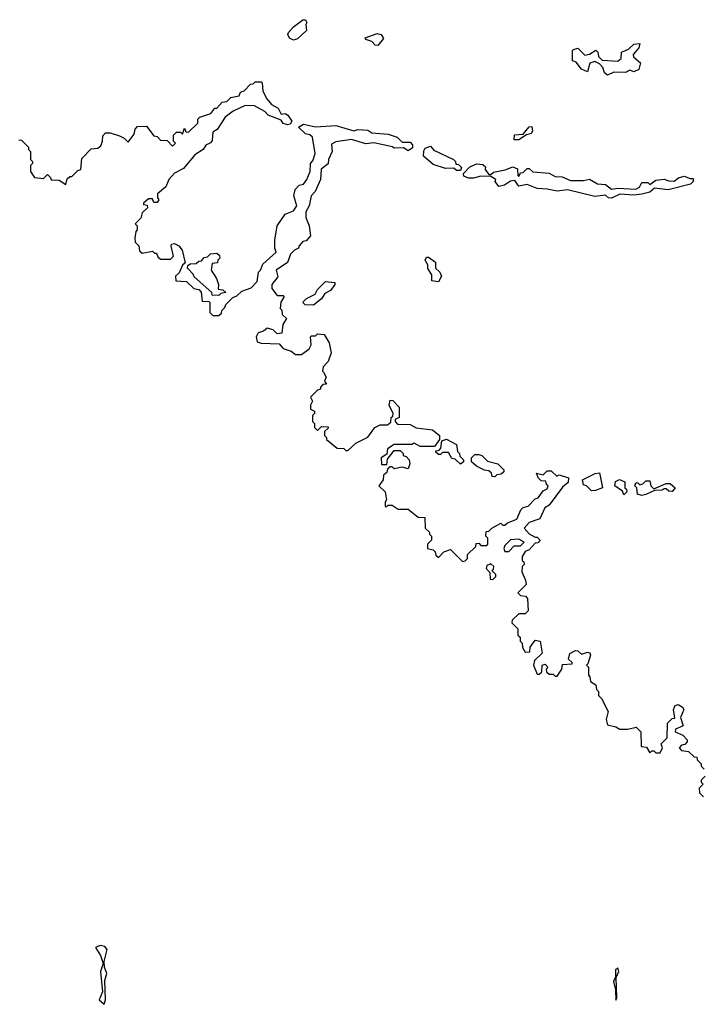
# Model space of a CAD drawing. Extents: x 2737564 to 2859580, y 876530 to 1012372.
# Tile 74 of 110: x 2746346 to 2749740, y 977632 to 982518. Entities that reach past the tile are written whole.
import ezdxf

# ---------------------------------------------------------------- set-up
doc = ezdxf.new("R2010")
doc.units = 0

msp = doc.modelspace()

# ---------------------------------------------------------------- linework, layer by layer
at = {"layer": '0CON05XD'}
for points in [[(2747705, 982417.5), (2747686.4, 982426.4), (2747676.7, 982445), (2747680, 982455), (2747705, 982482.5), (2747751.7, 982518.3), (2747765, 982517.5), (2747772.5, 982505), (2747767.5, 982495), (2747770, 982465), (2747725, 982423.3), (2747705, 982417.5)], [(2748125, 982390), (2748111.7, 982391.7), (2748095, 982410), (2748065, 982420), (2748061.7, 982428.3), (2748120.7, 982449.3), (2748140, 982445), (2748152.5, 982425), (2748125, 982390)], [(2749265, 982243.3), (2749250, 982255), (2749240.7, 982280.7), (2749225, 982300), (2749201.7, 982311.7), (2749177, 982303), (2749165, 982260), (2749135, 982272.5), (2749108.3, 982308.3), (2749090, 982315), (2749090, 982365), (2749095, 982370), (2749117, 982377), (2749152.5, 982342.5), (2749175, 982347.5), (2749207, 982367), (2749217, 982357), (2749220, 982335), (2749238.3, 982318.3), (2749315, 982313.3), (2749332.5, 982325), (2749333.6, 982356.4), (2749368.3, 982371.7), (2749395, 982396.7), (2749425, 982400), (2749420.7, 982379.3), (2749392.5, 982345), (2749393.6, 982333.6), (2749427.5, 982305), (2749419.3, 982270.7), (2749395, 982260), (2749375, 982267.5), (2749353, 982257), (2749295, 982257.5), (2749265, 982243.3)], [(2746341.7, 981921.7), (2746355, 981920), (2746390, 981885), (2746390, 981875), (2746400, 981865), (2746400, 981825), (2746410, 981815), (2746410, 981805), (2746400, 981795), (2746400, 981765), (2746420, 981735), (2746465, 981730), (2746485, 981750), (2746500, 981735), (2746503, 981723), (2746541.7, 981721.7), (2746575, 981700), (2746581.7, 981728.3), (2746595, 981740), (2746605, 981740), (2746635, 981770), (2746650, 981775), (2746655, 981830), (2746701.7, 981878.3), (2746735, 981880), (2746748.3, 981891.7), (2746757.5, 981915), (2746758.3, 981941.7), (2746773, 981957), (2746795, 981957.5), (2746841.7, 981941.7), (2746865, 981930), (2746885, 981910), (2746915, 981950), (2746920, 981975), (2746931.7, 981988.3), (2746975, 981990), (2747011.7, 981941.7), (2747028.3, 981938.3), (2747045, 981920), (2747078.3, 981918.3), (2747105, 981890), (2747120, 981905), (2747110, 981915), (2747110, 981945), (2747125, 981960), (2747145, 981960), (2747155, 981950), (2747165, 981980), (2747171.7, 981961.7), (2747185, 981960), (2747230, 982005), (2747230, 982025), (2747240, 982035), (2747295, 982052.5), (2747315, 982080), (2747325, 982080), (2747351.7, 982108.3), (2747375, 982112.5), (2747395, 982132.5), (2747435, 982140), (2747441.7, 982158.3), (2747460, 982165), (2747491.7, 982198.3), (2747505, 982200), (2747515, 982210), (2747545, 982210), (2747550, 982205), (2747553, 982163), (2747572.5, 982125), (2747597, 982097), (2747629.3, 982079.3), (2747645, 982050), (2747665, 982052.5), (2747677.5, 982045), (2747697.5, 982015), (2747689.3, 982000.7), (2747675, 981996.7), (2747653.9, 982003.9), (2747645, 982020), (2747580, 982045), (2747563, 982063), (2747511.7, 982091.7), (2747465, 982092.5), (2747406.4, 982063.6), (2747366.1, 982033.9), (2747326.4, 981973.6), (2747305, 981960), (2747301.7, 981918.3), (2747293, 981907), (2747270, 981895), (2747256.4, 981873.6), (2747215, 981847.5), (2747159.3, 981780.7), (2747115, 981757.5), (2747086.7, 981725), (2747071.7, 981688.3), (2747030, 981655)], [(2747030, 981655), (2747030, 981635), (2747037.5, 981625), (2747028.3, 981611.7), (2747011.7, 981611.7), (2747005, 981630), (2746985, 981630), (2746961.7, 981608.3), (2746961.7, 981601.7), (2746978.3, 981598.3), (2746980, 981585), (2746955, 981560), (2746947, 981533), (2746920, 981505), (2746930, 981495), (2746930, 981475), (2746923, 981467), (2746917.5, 981435), (2746920, 981415), (2746937, 981397), (2746941.7, 981371.7), (2746955, 981360), (2747005, 981370), (2747015, 981360), (2747025, 981360), (2747031.7, 981341.7), (2747045, 981330), (2747095, 981330), (2747110, 981345), (2747097.5, 981395), (2747100, 981405), (2747115, 981407.5), (2747136.4, 981396.4), (2747152.5, 981375), (2747167.5, 981312.5), (2747155, 981300), (2747138.3, 981261.7), (2747120, 981245), (2747121.7, 981221.7), (2747175, 981220), (2747210, 981185), (2747235, 981180), (2747247, 981167), (2747251.7, 981121.7), (2747285, 981120), (2747290, 981115), (2747290, 981065), (2747305, 981050), (2747335, 981050), (2747348.3, 981061.7), (2747350, 981075), (2747365, 981090), (2747370, 981105), (2747405, 981140), (2747425, 981147.5), (2747449.3, 981170.7), (2747495, 981187.5), (2747525, 981220), (2747532.5, 981265), (2747542.5, 981275), (2747552.5, 981305), (2747620, 981365), (2747612.5, 981385), (2747612.5, 981425), (2747623.9, 981496.1), (2747665, 981552.5), (2747705, 981570), (2747722.5, 981595), (2747707.5, 981645), (2747713.6, 981676.4), (2747733, 981697), (2747755, 981702.5), (2747772.5, 981725), (2747787.5, 981765), (2747790, 981805), (2747801.7, 981818.3), (2747812.5, 981855), (2747800, 981935), (2747786.7, 981946.7), (2747765, 981952.5), (2747730, 981985), (2747755, 982000), (2747815, 981986.7), (2747915, 981993.3), (2748005, 981966.7), (2748025, 981973.3), (2748075, 981970), (2748095, 981957.5), (2748175, 981950), (2748220, 981935), (2748245, 981910), (2748285, 981910), (2748297, 981897), (2748297, 981883), (2748275, 981867.5), (2748251.7, 981881.7), (2748205, 981880), (2748197, 981887), (2748105, 981906.7), (2748065, 981902.5), (2747993, 981923), (2747915, 981912.5), (2747895, 981900), (2747897.5, 981865), (2747880, 981825), (2747877, 981803), (2747843.3, 981776.7), (2747840, 981725), (2747813.3, 981665), (2747793.3, 981645), (2747782.5, 981595), (2747767.5, 981565), (2747767, 981537), (2747782.5, 981495), (2747790, 981445), (2747768.3, 981421.7), (2747751.7, 981418.3), (2747733, 981397), (2747730, 981385), (2747710, 981375), (2747690, 981355), (2747676.4, 981313.6), (2747620, 981275), (2747627, 981243), (2747597.5, 981205), (2747597.5, 981185), (2747625, 981150), (2747655, 981150), (2747660, 981145), (2747643, 981117), (2747640, 981085), (2747647, 981077), (2747650, 981055), (2747670, 981035), (2747652.5, 981005), (2747647, 980963), (2747625, 980960), (2747605, 980980), (2747575, 980987.5), (2747557, 980973), (2747530, 980965), (2747520, 980945), (2747525, 980920), (2747545, 980912.5), (2747635, 980910), (2747655, 980887.5), (2747693.6, 980873.6), (2747715, 980857.5), (2747745, 980857.5), (2747782.5, 980885), (2747792.5, 980905), (2747790, 980945), (2747795, 980950), (2747815, 980950), (2747825, 980960), (2747857, 980957), (2747882.5, 980915), (2747892.5, 980865), (2747877, 980823), (2747852.5, 980795), (2747850, 980775), (2747855, 980770), (2747867.5, 980745), (2747860, 980725), (2747870, 980710), (2747851.7, 980708.3), (2747840, 980695), (2747840, 980685), (2747825, 980680), (2747790, 980645), (2747800, 980625), (2747790, 980605), (2747790, 980585), (2747810, 980575), (2747810, 980565), (2747800, 980555), (2747800, 980525), (2747810, 980515), (2747810, 980495), (2747825, 980480), (2747845, 980500), (2747878.3, 980498.3), (2747878.3, 980491.7), (2747860, 980475), (2747860, 980455), (2747870, 980445), (2747870, 980435), (2747921.7, 980391.7), (2747955, 980390), (2747965, 980380), (2747975, 980380), (2748015, 980417.5), (2748075, 980447.5), (2748110, 980495), (2748135, 980507.5), (2748171.7, 980508.3), (2748188.3, 980521.7), (2748190, 980545), (2748198.3, 980551.7), (2748200, 980565), (2748180, 980605), (2748185, 980630), (2748198.3, 980628.3), (2748230, 980595), (2748230, 980545), (2748210, 980535), (2748210, 980525), (2748221.7, 980511.7), (2748285, 980510), (2748315, 980492.5), (2748395, 980482.5), (2748430, 980455), (2748430, 980435), (2748405, 980400), (2748335, 980400), (2748305, 980417.5), (2748295, 980410), (2748205, 980410), (2748171.7, 980388.3), (2748168.3, 980361.7), (2748140, 980345), (2748141.7, 980311.7), (2748168.3, 980311.7), (2748171.7, 980338.3), (2748205, 980380), (2748235, 980380), (2748250, 980365), (2748250, 980355), (2748265, 980350), (2748280, 980335), (2748282.5, 980315), (2748275, 980290), (2748245, 980297.5), (2748205, 980290), (2748195, 980300), (2748185, 980300), (2748171.7, 980288.3), (2748168.3, 980271.7), (2748151.7, 980258.3), (2748150, 980235), (2748130, 980205), (2748160, 980175), (2748167.5, 980135), (2748160, 980125), (2748160, 980105), (2748165, 980100), (2748175, 980110), (2748195, 980110), (2748225, 980090), (2748275, 980090), (2748325, 980050), (2748358.3, 980048.3), (2748360, 979995), (2748380, 979975), (2748380, 979965), (2748390, 979955), (2748390, 979935), (2748370, 979915), (2748370, 979895), (2748398.3, 979888.3), (2748408.3, 979878.3), (2748411.7, 979861.7), (2748425, 979850), (2748451.7, 979878.3), (2748485, 979890), (2748545, 979830), (2748557, 979833), (2748570, 979845), (2748570, 979865), (2748610, 979905), (2748611.7, 979918.3), (2748625, 979920), (2748635, 979910), (2748665, 979910), (2748670, 979915), (2748670, 979945), (2748660, 979955), (2748661.7, 979978.3), (2748675, 979980), (2748690, 979995), (2748735, 980020), (2748745, 980010), (2748755, 980010), (2748768.3, 980021.7), (2748815, 980040), (2748833.6, 980086.4), (2748845, 980097.5), (2748870, 980105), (2748905, 980140), (2748920, 980145), (2748945, 980180), (2748965, 980190), (2748970, 980205), (2748961.7, 980211.7), (2748958.3, 980228.3), (2748935, 980230), (2748920, 980245), (2748911.7, 980268.3), (2748945, 980260), (2748965, 980280), (2748985, 980280), (2749012.5, 980252.5), (2749025, 980260), (2749070, 980245), (2749068.3, 980221.7), (2749040.7, 980199.3), (2748975, 980110), (2748953.6, 980096.4), (2748928.3, 980041.7), (2748875, 980022.5), (2748850, 979995), (2748875, 979967.5), (2748905, 979950), (2748915, 979950), (2748930, 979935), (2748918.3, 979921.7), (2748905, 979920), (2748875, 979887.5), (2748855, 979880), (2748840, 979855), (2748840, 979835), (2748848.3, 979828.3), (2748850, 979815), (2748840, 979805), (2748838.3, 979778.3), (2748857, 979737), (2748860, 979715), (2748820, 979675), (2748831.7, 979661.7), (2748857, 979657), (2748867, 979647), (2748870, 979585), (2748855, 979570), (2748825, 979570), (2748791.7, 979538.3), (2748790, 979525), (2748820, 979495), (2748820, 979465), (2748830, 979455), (2748830, 979435), (2748840, 979425), (2748843, 979403), (2748855, 979380), (2748878.3, 979381.7), (2748880, 979405), (2748905, 979440), (2748930, 979435), (2748940, 979375), (2748901.7, 979338.3), (2748897.5, 979315), (2748915, 979270), (2748925, 979270), (2748938.3, 979281.7), (2748940, 979315), (2748955, 979320), (2748967.5, 979305), (2748960, 979295), (2748961.7, 979281.7), (2748975, 979270), (2748995, 979270), (2749005, 979260), (2749015, 979260), (2749037.5, 979295), (2749041.7, 979318.3), (2749088.3, 979321.7), (2749088.3, 979328.3), (2749070, 979345), (2749077, 979373), (2749105, 979387.5), (2749117, 979387), (2749135, 979370), (2749165, 979380), (2749176.4, 979376.4), (2749180, 979365), (2749167.5, 979322.5), (2749160, 979315), (2749170, 979305), (2749170, 979265), (2749177, 979257), (2749180, 979235), (2749207, 979217), (2749210, 979195), (2749220, 979185), (2749220, 979165), (2749235, 979150), (2749267.5, 979085), (2749257.5, 979045), (2749265, 979020), (2749305, 979010), (2749325, 978997.5), (2749365, 978997.5), (2749407, 979007), (2749430, 978985), (2749431.7, 978911.7), (2749458.3, 978908.3), (2749475, 978880), (2749485, 978890), (2749495, 978890), (2749505, 978880), (2749525, 978880), (2749537.5, 978905), (2749530, 978925), (2749560, 978955), (2749563, 979027), (2749585, 979050), (2749598.3, 979051.7), (2749592.5, 979095), (2749600, 979115), (2749615, 979120), (2749636.4, 979106.4), (2749642.5, 979095), (2749627.5, 979055), (2749640, 979015), (2749601.7, 978998.3), (2749600, 978985), (2749638.3, 978968.3), (2749660, 978945), (2749660, 978935), (2749648.3, 978921.7), (2749631.7, 978918.3), (2749620, 978905), (2749631.7, 978891.7), (2749667, 978887), (2749695, 978860), (2749708.3, 978858.3), (2749710, 978845), (2749730, 978825), (2749730, 978815), (2749745, 978800)], [(2748801.7, 981921.7), (2748803.3, 981946.7), (2748845, 981950), (2748875, 981987.5), (2748888.3, 981988.3), (2748892.5, 981965), (2748885.9, 981954.1), (2748862.5, 981947.5), (2748825, 981922.5), (2748801.7, 981921.7)], [(2748535, 981770), (2748515, 981770), (2748501.7, 981781.7), (2748460.7, 981780.7), (2748399.3, 981799.3), (2748351.7, 981841.7), (2748352.5, 981867.5), (2748360, 981880), (2748385, 981890), (2748401.7, 981871.7), (2748500, 981825), (2748510, 981815), (2748511.7, 981801.7), (2748525, 981800), (2748540, 981785), (2748535, 981770)], [(2749285, 981633.3), (2749270, 981635), (2749255, 981647.5), (2749201.7, 981641.7), (2749065, 981673.3), (2749015, 981666.7), (2748965, 981677.5), (2748915, 981680), (2748865, 981700), (2748825, 981692.5), (2748805, 981720), (2748783, 981717), (2748753.6, 981696.4), (2748725, 981690), (2748707.5, 981715), (2748710, 981725), (2748685, 981740), (2748635, 981741.2), (2748598.3, 981731.7), (2748575, 981732.5), (2748551.7, 981741.7), (2748550, 981755), (2748581.7, 981788.3), (2748615, 981802.5), (2748645, 981800), (2748658.3, 981788.3), (2748657.5, 981775), (2748675, 981750), (2748685, 981750), (2748698.3, 981761.7), (2748757, 981773), (2748795, 981787.5), (2748818.3, 981778.3), (2748820, 981745), (2748825, 981740), (2748831.7, 981758.3), (2748845, 981760), (2748865, 981780), (2748875, 981780), (2748893, 981763), (2748975, 981757.5), (2749005, 981740), (2749039.3, 981739.3), (2749080.7, 981720.7), (2749145, 981720), (2749175, 981727.5), (2749215, 981703.3), (2749255, 981700), (2749285, 981677.5), (2749315, 981682.5), (2749405, 981677.5), (2749423, 981687), (2749435, 981710), (2749465, 981710), (2749475, 981700), (2749505, 981722.5), (2749545, 981727.5), (2749568.3, 981718.3), (2749595, 981717.5), (2749616.4, 981733.6), (2749645, 981742.5), (2749675, 981730), (2749690, 981730), (2749690, 981715), (2749677, 981703), (2749565, 981673.8), (2749498.3, 981681.7), (2749475, 981662.5), (2749435, 981652.5), (2749395, 981647.5), (2749325, 981652.5), (2749285, 981633.3)], [(2747335, 981150), (2747301.7, 981151.7), (2747300, 981165), (2747211.7, 981241.7), (2747207.5, 981255), (2747180, 981285), (2747181.7, 981298.3), (2747193, 981307), (2747221.7, 981308.3), (2747235, 981320), (2747248.3, 981321.7), (2747261.7, 981338.3), (2747278.3, 981341.7), (2747293, 981357), (2747325, 981360), (2747338.3, 981348.3), (2747340, 981335), (2747330, 981325), (2747328.3, 981311.7), (2747301.7, 981308.3), (2747297.5, 981275), (2747323.9, 981233.9), (2747332.5, 981205), (2747331.7, 981181.7), (2747355, 981177.5), (2747370, 981165), (2747345, 981160), (2747335, 981150)], [(2748425, 981217.5), (2748393, 981223), (2748391.7, 981251.7), (2748373, 981283), (2748371.7, 981301.7), (2748360, 981325), (2748365, 981340), (2748375, 981340), (2748410, 981315), (2748410, 981285), (2748432.5, 981265), (2748440, 981245), (2748425, 981217.5)], [(2747805, 981102.5), (2747763, 981103), (2747753, 981113), (2747755, 981120), (2747770, 981135), (2747813, 981157), (2747825, 981180), (2747865, 981220), (2747910, 981215), (2747910, 981205), (2747890, 981175), (2747860.5, 981159.5), (2747845, 981133.3), (2747805, 981102.5)], [(2748535, 980312.5), (2748508.3, 980338.3), (2748491.7, 980341.7), (2748475, 980370), (2748445, 980370), (2748435, 980360), (2748425, 980360), (2748411.7, 980371.7), (2748411.7, 980378.3), (2748428.3, 980381.7), (2748437.5, 980392.5), (2748441.7, 980428.3), (2748465, 980437.5), (2748515, 980410), (2748520, 980375), (2748530, 980365), (2748531.7, 980351.7), (2748550, 980335), (2748550, 980325), (2748535, 980312.5)], [(2748705, 980250), (2748691.7, 980251.7), (2748688.3, 980268.3), (2748675, 980280), (2748653, 980283), (2748613.3, 980303.3), (2748590, 980325), (2748590, 980345), (2748605, 980360), (2748625, 980360), (2748640, 980355), (2748668.3, 980328.3), (2748720, 980315), (2748750, 980285), (2748750, 980275), (2748737, 980263), (2748715, 980260), (2748705, 980250)], [(2749185, 980180), (2749160, 980205), (2749145, 980210), (2749140, 980235), (2749203, 980267), (2749225, 980270), (2749240, 980195), (2749205, 980182.5), (2749185, 980180)], [(2749345, 980160), (2749338.3, 980178.3), (2749300, 980205), (2749303.9, 980226.1), (2749323.6, 980236.4), (2749350, 980225), (2749350, 980195), (2749358.3, 980188.3), (2749360, 980175), (2749345, 980160)], [(2749435, 980157.5), (2749413.6, 980163.6), (2749410, 980195), (2749400, 980205), (2749405, 980220), (2749415, 980220), (2749425, 980210), (2749440, 980215), (2749455, 980230), (2749475, 980230), (2749480, 980205), (2749495, 980190), (2749555, 980217.5), (2749575, 980217.5), (2749600, 980195), (2749585, 980177.5), (2749568.3, 980178.3), (2749555, 980190), (2749545, 980190), (2749536.4, 980183.6), (2749498.3, 980181.7), (2749455, 980162.5), (2749435, 980157.5)], [(2748775, 979880), (2748801.7, 979908.3), (2748831.7, 979908.3), (2748850, 979925), (2748825, 979940), (2748783, 979937), (2748755, 979910), (2748750, 979895), (2748755, 979880), (2748775, 979880)], [(2748695, 979740), (2748710, 979755), (2748710, 979765), (2748690, 979785), (2748698.3, 979791.7), (2748700, 979805), (2748685, 979817.5), (2748665, 979810), (2748662.5, 979795), (2748680, 979775), (2748681.7, 979741.7), (2748695, 979740)], [(2749750, 978765), (2749730, 978745), (2749730, 978735), (2749740, 978725), (2749720, 978705), (2749721.7, 978681.7), (2749741.7, 978661.7)], [(2746765, 977632.5), (2746772, 977655), (2746769.5, 977750.5), (2746779.2, 977785), (2746767, 977817), (2746765.8, 977844.2), (2746781.2, 977905), (2746769.1, 977919.1), (2746745, 977923.8), (2746722.5, 977915), (2746748, 977875), (2746760, 977835), (2746748, 977795), (2746757.5, 977695), (2746741.2, 977655), (2746765, 977632.5)], [(2749305, 977652.5), (2749310, 977665), (2749307.5, 977765), (2749320, 977795), (2749315, 977812.5), (2749303.3, 977805), (2749303.3, 977766.7), (2749294.2, 977745), (2749303.3, 977705), (2749305, 977652.5)]]:
    msp.add_lwpolyline(points, dxfattribs=at)

doc.saveas('drawing.dxf')
